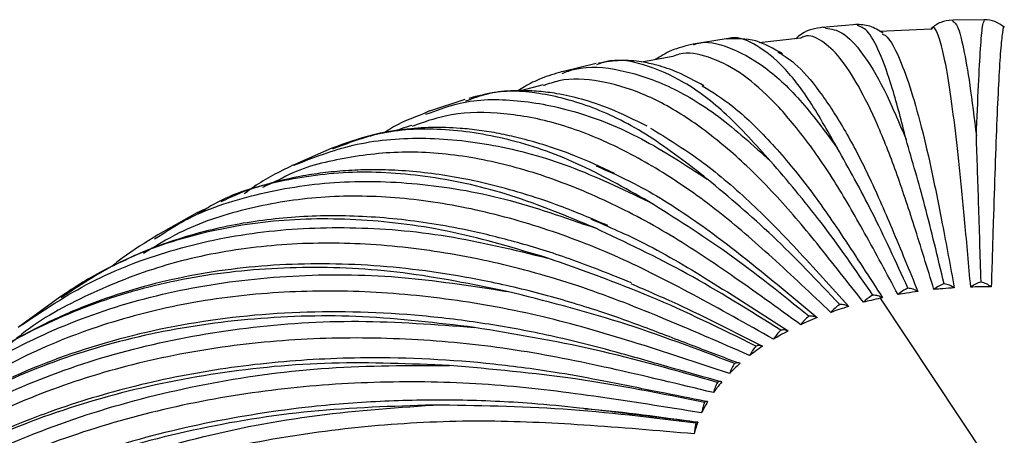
# Paper-space layout '_Isométrica' of a CAD drawing. Header units: millimetres. Extents: x -523 to 521, y -300 to 804.
# Tile 39 of 69: x 9 to 76, y -136 to -108. Entities that reach past the tile are written whole.
import ezdxf

# ---------------------------------------------------------------- set-up
doc = ezdxf.new("R2010")
doc.units = ezdxf.units.MM

psp = doc.layouts.new('_Isométrica')

# ---------------------------------------------------------------- linework, layer by layer
at = {"color": 7, "linetype": 'Continuous', "lineweight": 25}
for p, q in [((65.852, -108.247), (63.724, -108.421)), ((72.296, -107.953), (72.358, -108.029)), ((74.463, -107.93), (72.357, -107.95)), ((74.464, -108.006), (74.485, -107.93)), ((70.881, -108.558), (67.368, -108.706)), ((56.962, -109.219), (54.72, -109.576)), ((62.011, -109.167), (59.204, -109.471)), ((48.133, -110.886), (45.827, -111.44)), ((48.269, -110.938), (48.155, -110.976)), ((53.339, -110.406), (51.242, -110.787)), ((44.544, -112.342), (42.994, -112.729)), ((39.219, -113.319), (36.821, -114.112)), ((39.482, -113.364), (39.257, -113.435)), ((36.817, -114.108), (36.491, -114.258)), ((36.569, -114.32), (36.859, -114.226)), ((30.19, -116.638), (27.672, -117.734)), ((27.581, -117.793), (27.683, -117.759)), ((21.789, -120.671), (21.018, -121.023)), ((21.484, -120.857), (21.066, -121.112)), ((21.019, -121.029), (18.369, -122.517)), ((18.363, -122.514), (18.068, -122.712)), ((18.152, -122.786), (18.427, -122.619)), ((11.722, -126.754), (8.893, -128.801)), ((81.773, -148.367), (67.439, -126.809))]:
    psp.add_line(p, q, dxfattribs=at)
for points, knots in [([(67.605, -108.832), (67.31, -108.643), (66.721, -108.264), (66.062, -108.247), (65.733, -108.239)], [0, 0, 0, 0, 0.49947, 1, 1, 1, 1]), ([(72.296, -107.934), (72.032, -107.964), (71.506, -108.025), (71.075, -108.355), (70.86, -108.52)], [0, 0, 0, 0, 0.501201, 1, 1, 1, 1]), ([(72.358, -108.029), (72.459, -108.1), (72.685, -108.262), (73.069, -109.749), (73.497, -112.162), (73.793, -114.605), (73.941, -115.826)], [0, 0, 0, 0, 0.210802, 0.472713, 0.736463, 1, 1, 1, 1]), ([(73.941, -115.826), (73.99, -114.607), (74.087, -112.171), (74.228, -109.746), (74.355, -108.248), (74.431, -108.08), (74.464, -108.006)], [0, 0, 0, 0, 0.26266, 0.525071, 0.789571, 1, 1, 1, 1]), ([(75.829, -108.423), (75.628, -108.276), (75.227, -107.981), (74.732, -107.935), (74.485, -107.912)], [0, 0, 0, 0, 0.499771, 1, 1, 1, 1]), ([(75.828, -108.445), (75.826, -108.436), (75.788, -108.261), (75.707, -108.721), (75.586, -109.865), (75.461, -111.87), (75.335, -114.541), (75.21, -117.781), (75.084, -121.741), (74.999, -124.569), (74.955, -126.044)], [0, 0, 0, 0, 0.00821, 0.157486, 0.304559, 0.448653, 0.589089, 0.725295, 0.85682, 1, 1, 1, 1]), ([(63.528, -108.422), (63.023, -108.503), (62.365, -108.608), (61.814, -109.09), (61.687, -109.202)], [0, 0, 0, 0, 0.768476, 1, 1, 1, 1]), ([(71.064, -126.225), (70.617, -124.773), (69.759, -121.988), (68.475, -118.094), (67.211, -114.919), (65.935, -112.311), (64.665, -110.376), (63.435, -109.275), (62.543, -108.877), (62.097, -109.126), (62.012, -109.173)], [0, 0, 0, 0, 0.139447, 0.267544, 0.4002, 0.536974, 0.677312, 0.820551, 0.965936, 1, 1, 1, 1]), ([(63.528, -108.426), (63.532, -108.425), (63.593, -108.391), (63.663, -108.437), (63.729, -108.481)], [0, 0, 0, 0, 0.050768, 1, 1, 1, 1]), ([(63.729, -108.481), (64.094, -108.539), (64.883, -108.663), (66.211, -110.107), (67.663, -112.455), (68.67, -114.85), (69.174, -116.047)], [0, 0, 0, 0, 0.221798, 0.480061, 0.740135, 1, 1, 1, 1]), ([(69.174, -116.048), (68.866, -114.838), (68.251, -112.421), (67.363, -110.021), (66.555, -108.535), (66.075, -108.381), (65.857, -108.312)], [0, 0, 0, 0, 0.260191, 0.520135, 0.78215, 1, 1, 1, 1]), ([(67.557, -108.889), (67.638, -108.92), (67.953, -109.039), (68.546, -110.1), (69.317, -112.018), (70.096, -114.682), (70.867, -117.894), (71.65, -121.831), (72.173, -124.644), (72.446, -126.11)], [0, 0, 0, 0, 0.056718, 0.221382, 0.38271, 0.539942, 0.69244, 0.839696, 1, 1, 1, 1]), ([(73.559, -126.058), (73.427, -124.585), (73.174, -121.76), (72.794, -117.805), (72.421, -114.571), (72.043, -111.903), (71.668, -109.908), (71.304, -108.749), (71.04, -108.309), (70.908, -108.539), (70.882, -108.584)], [0, 0, 0, 0, 0.139318, 0.2672958, 0.3998289, 0.5364764, 0.6766843, 0.8197908, 0.9650409, 1, 1, 1, 1]), ([(54.714, -109.572), (54.203, -109.696), (53.235, -109.932), (52.49, -110.402), (52.138, -110.624)], [0, 0, 0, 0, 0.527207, 1, 1, 1, 1]), ([(54.728, -109.624), (54.808, -109.593), (55.558, -109.3), (57.148, -109.705), (59.479, -110.928), (61.94, -113.176), (63.641, -115.467), (64.492, -116.612)], [0, 0, 0, 0, 0.029031, 0.272209, 0.513742, 0.756969, 1, 1, 1, 1]), ([(60.783, -110.23), (60.18, -109.88), (58.918, -109.148), (57.631, -109.192), (56.959, -109.215)], [0, 0, 0, 0, 0.478082, 1, 1, 1, 1]), ([(64.492, -116.612), (63.833, -115.441), (62.517, -113.1), (60.607, -110.757), (58.8, -109.455), (57.59, -108.983), (57.035, -109.227), (56.998, -109.243)], [0, 0, 0, 0, 0.245336, 0.490439, 0.737494, 0.982569, 1, 1, 1, 1]), ([(68.625, -126.57), (67.87, -125.163), (66.421, -122.461), (64.252, -118.693), (62.118, -115.641), (59.963, -113.158), (57.819, -111.347), (55.741, -110.366), (54.235, -110.055), (53.482, -110.348), (53.339, -110.403)], [0, 0, 0, 0, 0.139448, 0.267545, 0.400202, 0.536977, 0.677316, 0.820556, 0.965942, 1, 1, 1, 1]), ([(60.461, -110.104), (60.844, -110.334), (61.752, -110.879), (63.26, -112.648), (64.928, -115.19), (66.582, -118.323), (68.263, -122.168), (69.386, -124.921), (69.971, -126.356)], [0, 0, 0, 0, 0.1318, 0.311689, 0.487011, 0.657054, 0.821252, 1, 1, 1, 1]), ([(59.969, -117.511), (58.97, -116.4), (56.973, -114.179), (54.075, -112.015), (51.328, -110.859), (49.38, -110.525), (48.433, -110.877), (48.269, -110.938)], [0, 0, 0, 0, 0.2372668, 0.4743086, 0.7132383, 0.9502537, 1, 1, 1, 1]), ([(55.432, -112.396), (54.843, -112.071), (53.767, -111.477), (52.345, -111.001), (51.092, -110.738), (49.824, -110.62), (48.798, -110.782), (48.295, -110.861)], [0, 0, 0, 0, 0.239236, 0.436939, 0.591993, 0.79966, 1, 1, 1, 1]), ([(45.822, -111.436), (45.341, -111.581), (44.455, -111.846), (43.46, -112.327), (42.965, -112.643), (42.815, -112.738)], [0, 0, 0, 0, 0.453031, 0.835027, 1, 1, 1, 1]), ([(45.816, -111.553), (46.111, -111.445), (47.334, -110.998), (49.739, -111.225), (52.99, -112.267), (56.415, -114.295), (58.785, -116.439), (59.969, -117.511)], [0, 0, 0, 0, 0.073824, 0.305784, 0.536174, 0.768181, 1, 1, 1, 1]), ([(66.28, -127.09), (65.229, -125.748), (63.212, -123.172), (60.193, -119.592), (57.222, -116.726), (54.223, -114.43), (51.239, -112.808), (48.343, -111.994), (46.092, -111.841), (44.901, -112.266), (44.556, -112.39)], [0, 0, 0, 0, 0.13602, 0.260969, 0.390365, 0.523777, 0.660666, 0.800386, 0.942197, 1, 1, 1, 1]), ([(55.678, -118.73), (54.354, -117.703), (51.707, -115.65), (47.867, -113.736), (44.221, -112.792), (41.401, -112.668), (39.925, -113.203), (39.482, -113.364)], [0, 0, 0, 0, 0.225516, 0.450817, 0.677914, 0.90319, 1, 1, 1, 1]), ([(51.604, -115.147), (50.75, -114.724), (49.192, -113.952), (47.179, -113.296), (45.604, -112.934), (44.214, -112.756), (42.855, -112.706), (41.24, -112.795), (40.09, -113.096), (39.495, -113.251)], [0, 0, 0, 0, 0.1900443, 0.3467271, 0.4893787, 0.5958796, 0.7070663, 0.8482372, 1, 1, 1, 1]), ([(55.337, -112.391), (56.024, -112.824), (57.524, -113.768), (59.915, -116.092), (62.423, -119.053), (64.976, -122.749), (66.681, -125.399), (67.569, -126.78)], [0, 0, 0, 0, 0.177195, 0.386774, 0.590043, 0.786325, 1, 1, 1, 1]), ([(36.859, -114.226), (37.527, -113.98), (39.363, -113.301), (42.721, -113.27), (46.843, -114.064), (51.177, -115.806), (54.178, -117.756), (55.678, -118.73)], [0, 0, 0, 0, 0.125182, 0.34428, 0.561894, 0.781035, 1, 1, 1, 1]), ([(36.491, -114.258), (35.644, -114.583), (34.648, -114.966), (33.867, -115.515), (33.75, -115.598)], [0, 0, 0, 0, 0.84985, 1, 1, 1, 1]), ([(64.067, -127.775), (62.736, -126.519), (60.182, -124.11), (56.361, -120.778), (52.601, -118.157), (48.803, -116.106), (45.027, -114.734), (41.356, -114.143), (38.183, -114.233), (36.376, -114.885), (35.635, -115.153)], [0, 0, 0, 0, 0.130702, 0.250765, 0.375101, 0.503298, 0.634834, 0.769091, 0.905358, 1, 1, 1, 1]), ([(49.387, -118.343), (48.475, -117.921), (46.823, -117.157), (44.657, -116.418), (42.97, -115.944), (41.543, -115.629), (40.199, -115.41), (38.675, -115.252), (36.954, -115.202), (34.991, -115.341), (32.736, -115.713), (31.1, -116.304), (30.189, -116.633)], [0, 0, 0, 0, 0.127781, 0.231364, 0.311189, 0.3825, 0.452754, 0.521462, 0.624578, 0.730548, 0.849875, 1, 1, 1, 1]), ([(51.685, -120.25), (50.057, -119.33), (46.802, -117.49), (42.082, -115.893), (37.59, -115.221), (33.587, -115.424), (31.281, -116.297), (30.238, -116.692)], [0, 0, 0, 0, 0.207001, 0.413806, 0.622257, 0.829039, 1, 1, 1, 1]), ([(35.613, -115.087), (35.372, -115.159), (35.019, -115.265), (34.68, -115.407), (34.573, -115.452)], [0, 0, 0, 0, 0.683533, 1, 1, 1, 1]), ([(51.815, -115.263), (52.93, -115.945), (55.126, -117.29), (58.459, -120.093), (61.84, -123.56), (64.1, -126.068), (65.278, -127.375)], [0, 0, 0, 0, 0.254713, 0.501757, 0.740309, 1, 1, 1, 1]), ([(27.683, -117.759), (28.976, -117.256), (31.658, -116.213), (36.204, -115.809), (41.134, -116.292), (46.308, -117.684), (49.893, -119.395), (51.685, -120.25)], [0, 0, 0, 0, 0.188986, 0.392104, 0.593847, 0.797005, 1, 1, 1, 1]), ([(71.753, -125.834), (71.318, -124.02), (70.456, -120.426), (69.598, -117.498), (69.174, -116.047)], [0, 0, 0, 0, 0.504814, 1, 1, 1, 1]), ([(74.257, -125.717), (74.204, -123.886), (74.098, -120.257), (73.993, -117.293), (73.941, -115.826)], [0, 0, 0, 0, 0.504814, 1, 1, 1, 1]), ([(62.02, -128.615), (60.43, -127.465), (57.381, -125.26), (52.816, -122.232), (48.326, -119.911), (43.79, -118.16), (39.285, -117.1), (34.882, -116.761), (30.719, -117.298), (27.929, -118.01), (26.659, -118.766), (26.567, -118.821)], [0, 0, 0, 0, 0.1240491, 0.238001, 0.3560088, 0.4776801, 0.6025216, 0.7299441, 0.8592751, 0.9897772, 1, 1, 1, 1]), ([(69.295, -126.13), (68.485, -124.361), (66.879, -120.857), (65.283, -118.018), (64.492, -116.612)], [0, 0, 0, 0, 0.504814, 1, 1, 1, 1]), ([(66.92, -126.602), (65.748, -124.905), (63.425, -121.544), (61.114, -118.847), (59.969, -117.511)], [0, 0, 0, 0, 0.5048138, 1, 1, 1, 1]), ([(48.053, -122.047), (46.146, -121.254), (42.334, -119.67), (36.813, -118.455), (31.532, -118.099), (26.63, -118.793), (23.267, -119.737), (21.705, -120.719), (21.484, -120.857)], [0, 0, 0, 0, 0.193434, 0.386686, 0.581476, 0.774705, 0.968173, 1, 1, 1, 1]), ([(48.914, -121.885), (47.834, -121.424), (45.845, -120.575), (43.173, -119.7), (40.898, -119.07), (38.765, -118.616), (36.699, -118.302), (34.775, -118.132), (32.986, -118.083), (31.343, -118.132), (29.761, -118.274), (28.117, -118.518), (26.159, -118.955), (24.263, -119.506), (23.071, -120.077), (22.649, -120.279)], [0, 0, 0, 0, 0.108181, 0.199105, 0.279092, 0.357023, 0.433387, 0.509924, 0.575499, 0.640154, 0.703258, 0.765203, 0.842318, 0.944142, 1, 1, 1, 1]), ([(27.668, -117.729), (26.761, -118.173), (25.531, -118.774), (24.505, -119.534), (24.237, -119.733)], [0, 0, 0, 0, 0.738498, 1, 1, 1, 1]), ([(48.134, -117.831), (48.989, -118.207), (51.176, -119.166), (54.749, -121.409), (58.906, -124.591), (61.686, -126.918), (63.135, -128.13)], [0, 0, 0, 0, 0.175615, 0.448878, 0.712748, 1, 1, 1, 1]), ([(18.427, -122.619), (19.007, -122.247), (21.021, -120.953), (25.008, -119.671), (30.285, -118.792), (35.955, -118.918), (41.886, -119.898), (45.998, -121.331), (48.053, -122.047)], [0, 0, 0, 0, 0.074892, 0.259935, 0.445283, 0.629378, 0.814764, 1, 1, 1, 1]), ([(26.557, -118.8), (26.274, -118.927), (25.913, -119.089), (25.559, -119.266), (25.483, -119.304)], [0, 0, 0, 0, 0.783412, 1, 1, 1, 1]), ([(64.667, -127.242), (63.15, -125.643), (60.146, -122.475), (57.158, -119.97), (55.678, -118.73)], [0, 0, 0, 0, 0.504814, 1, 1, 1, 1]), ([(60.171, -129.597), (58.348, -128.571), (54.85, -126.603), (49.616, -123.931), (44.466, -121.96), (39.263, -120.564), (34.096, -119.852), (29.052, -119.866), (24.255, -120.69), (20.324, -121.976), (18.197, -123.295), (17.403, -123.787)], [0, 0, 0, 0, 0.11619, 0.222922, 0.333453, 0.447416, 0.564347, 0.683697, 0.804834, 0.927068, 1, 1, 1, 1]), ([(62.57, -128.04), (60.734, -126.563), (57.096, -123.636), (53.477, -121.372), (51.685, -120.25)], [0, 0, 0, 0, 0.504814, 1, 1, 1, 1]), ([(44.84, -124.093), (42.685, -123.448), (38.377, -122.159), (32.134, -121.368), (26.173, -121.432), (20.604, -122.462), (15.746, -124.187), (13.027, -125.979), (11.801, -126.787)], [0, 0, 0, 0, 0.1716324, 0.3431021, 0.5159374, 0.6873879, 0.8590494, 1, 1, 1, 1]), ([(50.527, -125.774), (49.187, -125.234), (46.601, -124.192), (43.044, -123.076), (39.154, -122.095), (34.877, -121.396), (30.23, -121.135), (25.755, -121.408), (22.188, -122.073), (19.422, -122.892), (17.528, -123.575), (16.316, -124.161), (15.782, -124.419)], [0, 0, 0, 0, 0.100984, 0.19487, 0.284623, 0.415411, 0.546747, 0.678392, 0.809433, 0.876544, 0.945661, 1, 1, 1, 1]), ([(47.772, -121.437), (48.982, -121.959), (51.731, -123.146), (56.222, -125.846), (59.476, -127.942), (61.172, -129.035)], [0, 0, 0, 0, 0.273624, 0.621404, 1, 1, 1, 1]), ([(9.019, -128.7), (10.59, -127.65), (13.739, -125.546), (19.191, -123.462), (25.079, -122.206), (31.382, -121.89), (37.98, -122.417), (42.554, -123.534), (44.84, -124.092)], [0, 0, 0, 0, 0.1659907, 0.3328112, 0.4999082, 0.665874, 0.8330045, 1, 1, 1, 1]), ([(60.663, -128.984), (58.536, -127.651), (54.322, -125.009), (50.129, -123.028), (48.053, -122.047)], [0, 0, 0, 0, 0.504814, 1, 1, 1, 1]), ([(18.068, -122.712), (17.234, -123.221), (16.235, -123.832), (15.4, -124.543), (15.262, -124.661)], [0, 0, 0, 0, 0.834194, 1, 1, 1, 1]), ([(58.55, -130.704), (56.522, -129.818), (52.632, -128.118), (46.809, -125.848), (41.081, -124.272), (35.294, -123.276), (29.545, -122.958), (23.942, -123.369), (18.579, -124.523), (13.621, -126.499), (10.135, -128.373), (8.497, -129.794), (8.181, -130.069)], [0, 0, 0, 0, 0.107682, 0.206598, 0.309035, 0.414653, 0.523022, 0.633632, 0.745899, 0.859182, 0.972805, 1, 1, 1, 1]), ([(58.976, -130.058), (56.591, -128.889), (51.868, -126.572), (47.168, -124.914), (44.84, -124.092)], [0, 0, 0, 0, 0.504814, 1, 1, 1, 1]), ([(57.743, -131.199), (56.756, -130.825), (54.633, -130.019), (51.602, -128.849), (48.869, -127.862), (46.607, -127.147), (44.577, -126.569), (42.552, -126.06), (38.816, -125.246), (33.428, -124.492), (26.587, -124.406), (20.081, -125.231), (15.014, -126.674), (11.193, -128.275), (8.372, -129.761), (5.596, -131.507), (3.772, -133.029), (2.852, -133.796)], [0, 0, 0, 0, 0.048006, 0.103386, 0.1475, 0.180883, 0.213409, 0.246458, 0.279918, 0.396971, 0.514404, 0.632324, 0.74954, 0.808429, 0.869352, 0.93415, 1, 1, 1, 1]), ([(42.097, -126.354), (39.728, -125.874), (34.991, -124.914), (28.126, -124.597), (21.577, -125.123), (15.432, -126.549), (9.824, -128.887), (5.603, -131.347), (3.522, -133.297), (2.885, -133.894)], [0, 0, 0, 0, 0.154891, 0.309635, 0.465611, 0.620338, 0.775255, 0.931177, 1, 1, 1, 1]), ([(15.422, -124.586), (15.24, -124.669), (13.965, -125.25), (12.757, -126.056), (11.722, -126.747)], [0, 0, 0, 0, 0.142871, 1, 1, 1, 1]), ([(-0.404, -136.93), (0.771, -135.808), (3.425, -133.27), (8.388, -130.211), (14.249, -127.653), (20.654, -125.968), (27.49, -125.17), (34.652, -125.199), (39.616, -125.969), (42.097, -126.354)], [0, 0, 0, 0, 0.1163904, 0.2630613, 0.4104656, 0.5581141, 0.7047631, 0.8524412, 1, 1, 1, 1]), ([(57.182, -131.92), (54.981, -131.188), (50.76, -129.783), (44.441, -127.954), (38.225, -126.811), (31.945, -126.253), (25.706, -126.371), (19.622, -127.202), (13.817, -128.778), (8.383, -131.074), (3.517, -134.145), (0.398, -136.527), (-0.899, -138.033), (-0.96, -138.104)], [0, 0, 0, 0, 0.098632, 0.189236, 0.283065, 0.379807, 0.47907, 0.580384, 0.683217, 0.78698, 0.891055, 0.994811, 1, 1, 1, 1]), ([(50.485, -125.821), (51.546, -126.28), (54.521, -127.567), (57.502, -129.092), (59.421, -130.074)], [0, 0, 0, 0, 0.356344, 1, 1, 1, 1]), ([(69.295, -126.13), (69.173, -126.19), (68.93, -126.309), (68.727, -126.483), (68.625, -126.57)], [0, 0, 0, 0, 0.499702, 1, 1, 1, 1]), ([(69.971, -126.356), (69.868, -126.302), (69.662, -126.192), (69.417, -126.151), (69.295, -126.13)], [0, 0, 0, 0, 0.50044, 1, 1, 1, 1]), ([(71.753, -125.834), (71.628, -125.884), (71.378, -125.986), (71.169, -126.145), (71.064, -126.225)], [0, 0, 0, 0, 0.499702, 1, 1, 1, 1]), ([(72.446, -126.11), (72.186, -126.127), (71.724, -126.159), (71.265, -126.205), (71.064, -126.225)], [0, 0, 0, 0, 0.5624813, 1, 1, 1, 1]), ([(72.446, -126.11), (72.341, -126.047), (72.13, -125.923), (71.879, -125.863), (71.753, -125.834)], [0, 0, 0, 0, 0.50044, 1, 1, 1, 1]), ([(74.257, -125.717), (74.131, -125.759), (73.878, -125.842), (73.665, -125.986), (73.559, -126.058)], [0, 0, 0, 0, 0.499702, 1, 1, 1, 1]), ([(74.955, -126.044), (74.694, -126.043), (74.228, -126.041), (73.763, -126.053), (73.559, -126.058)], [0, 0, 0, 0, 0.561906, 1, 1, 1, 1]), ([(74.955, -126.044), (74.849, -125.974), (74.637, -125.834), (74.383, -125.756), (74.257, -125.717)], [0, 0, 0, 0, 0.50044, 1, 1, 1, 1]), ([(57.535, -131.246), (54.931, -130.257), (49.772, -128.3), (44.639, -126.998), (42.097, -126.354)], [0, 0, 0, 0, 0.504814, 1, 1, 1, 1]), ([(66.92, -126.602), (66.804, -126.671), (66.571, -126.807), (66.377, -126.996), (66.28, -127.09)], [0, 0, 0, 0, 0.4997022, 1, 1, 1, 1]), ([(67.439, -126.809), (67.222, -126.858), (66.832, -126.947), (66.45, -127.046), (66.28, -127.09)], [0, 0, 0, 0, 0.556933, 1, 1, 1, 1]), ([(67.569, -126.78), (67.47, -126.733), (67.272, -126.638), (67.037, -126.614), (66.92, -126.602)], [0, 0, 0, 0, 0.50044, 1, 1, 1, 1]), ([(67.569, -126.78), (67.545, -126.786), (67.501, -126.795), (67.458, -126.805), (67.439, -126.809)], [0, 0, 0, 0, 0.560354, 1, 1, 1, 1]), ([(69.971, -126.356), (69.717, -126.393), (69.265, -126.458), (68.82, -126.536), (68.625, -126.57)], [0, 0, 0, 0, 0.5630776, 1, 1, 1, 1]), ([(64.667, -127.242), (64.557, -127.319), (64.338, -127.472), (64.157, -127.674), (64.067, -127.775)], [0, 0, 0, 0, 0.499702, 1, 1, 1, 1]), ([(65.278, -127.375), (65.05, -127.446), (64.64, -127.573), (64.243, -127.713), (64.067, -127.775)], [0, 0, 0, 0, 0.557187, 1, 1, 1, 1]), ([(65.278, -127.375), (65.185, -127.334), (64.997, -127.254), (64.777, -127.246), (64.667, -127.242)], [0, 0, 0, 0, 0.50044, 1, 1, 1, 1]), ([(56.515, -132.469), (55.494, -132.18), (53.274, -131.552), (50.089, -130.634), (47.195, -129.854), (44.805, -129.31), (42.677, -128.887), (40.568, -128.531), (38.446, -128.236), (34.207, -127.78), (27.926, -127.601), (19.926, -128.459), (12.427, -130.401), (6.937, -132.796), (3.131, -135.02), (0.68, -136.687), (-1.699, -138.582), (-4.025, -140.685), (-5.504, -142.366), (-6.237, -143.199)], [0, 0, 0, 0, 0.041942, 0.091131, 0.130758, 0.160672, 0.189259, 0.218312, 0.24774, 0.277252, 0.395064, 0.513703, 0.63187, 0.750024, 0.797699, 0.845694, 0.894962, 0.94794, 1, 1, 1, 1]), ([(39.866, -128.797), (37.32, -128.495), (32.23, -127.891), (24.852, -128.093), (17.811, -129.109), (11.218, -131.01), (5.146, -133.728), (-0.246, -137.292), (-4.055, -140.509), (-5.771, -142.731), (-6.197, -143.283)], [0, 0, 0, 0, 0.136231, 0.272333, 0.409519, 0.545605, 0.68186, 0.818998, 0.954987, 1, 1, 1, 1]), ([(62.57, -128.04), (62.469, -128.125), (62.268, -128.293), (62.102, -128.508), (62.02, -128.615)], [0, 0, 0, 0, 0.499702, 1, 1, 1, 1]), ([(63.135, -128.13), (62.923, -128.217), (62.545, -128.374), (62.181, -128.541), (62.02, -128.615)], [0, 0, 0, 0, 0.5577742, 1, 1, 1, 1]), ([(63.135, -128.13), (63.048, -128.096), (62.874, -128.029), (62.671, -128.037), (62.57, -128.04)], [0, 0, 0, 0, 0.50044, 1, 1, 1, 1]), ([(-9.397, -147.335), (-8.415, -146.031), (-6.115, -142.975), (-1.566, -138.934), (4.022, -135.163), (10.276, -132.186), (17.076, -130.016), (24.343, -128.707), (31.953, -128.199), (37.229, -128.598), (39.866, -128.797)], [0, 0, 0, 0, 0.096369, 0.225906, 0.354398, 0.483533, 0.612882, 0.741355, 0.87073, 1, 1, 1, 1]), ([(56.364, -132.528), (53.581, -131.736), (48.068, -130.165), (42.583, -129.25), (39.866, -128.797)], [0, 0, 0, 0, 0.504814, 1, 1, 1, 1]), ([(60.663, -128.984), (60.573, -129.075), (60.392, -129.257), (60.245, -129.483), (60.171, -129.597)], [0, 0, 0, 0, 0.4997022, 1, 1, 1, 1]), ([(61.172, -129.035), (61.093, -129.007), (60.936, -128.951), (60.754, -128.973), (60.663, -128.984)], [0, 0, 0, 0, 0.50044, 1, 1, 1, 1]), ([(56.089, -133.225), (53.75, -132.658), (49.264, -131.569), (42.549, -130.214), (35.943, -129.537), (29.269, -129.449), (22.638, -130.035), (16.174, -131.323), (9.999, -133.329), (4.245, -136.048), (-1.003, -139.423), (-5.551, -143.463), (-8.424, -146.493), (-9.565, -148.287), (-9.636, -148.399)], [0, 0, 0, 0, 0.089298, 0.171328, 0.256277, 0.343864, 0.433733, 0.525459, 0.61856, 0.712503, 0.806729, 0.900666, 0.993754, 1, 1, 1, 1]), ([(61.172, -129.035), (60.981, -129.137), (60.639, -129.319), (60.314, -129.512), (60.171, -129.597)], [0, 0, 0, 0, 0.558343, 1, 1, 1, 1]), ([(58.976, -130.058), (58.897, -130.155), (58.74, -130.35), (58.613, -130.586), (58.55, -130.704)], [0, 0, 0, 0, 0.499702, 1, 1, 1, 1]), ([(59.421, -130.074), (59.253, -130.189), (58.954, -130.395), (58.673, -130.609), (58.55, -130.704)], [0, 0, 0, 0, 0.5588978, 1, 1, 1, 1]), ([(59.421, -130.074), (59.352, -130.052), (59.214, -130.007), (59.055, -130.041), (58.976, -130.058)], [0, 0, 0, 0, 0.50044, 1, 1, 1, 1]), ([(55.583, -133.819), (54.526, -133.61), (52.22, -133.153), (48.901, -132.482), (45.874, -131.917), (43.378, -131.55), (38.989, -131.024), (33.191, -130.735), (26.094, -131.103), (19.858, -132.011), (13.885, -133.487), (8.237, -135.514), (2.958, -138.076), (-0.893, -140.515), (-3.543, -142.509), (-5.174, -143.853), (-6.743, -145.27), (-8.259, -146.771), (-9.75, -148.392), (-11.326, -150.294), (-13.004, -152.513), (-14.047, -154.234), (-14.565, -155.089)], [0, 0, 0, 0, 0.036952, 0.080665, 0.116042, 0.142769, 0.168032, 0.269988, 0.347556, 0.425498, 0.50366, 0.581332, 0.659088, 0.73742, 0.766703, 0.795909, 0.825145, 0.854916, 0.885354, 0.917884, 0.959208, 1, 1, 1, 1]), ([(-17.367, -160.35), (-16.395, -158.517), (-14.356, -154.671), (-10.144, -149.423), (-5.064, -144.58), (0.793, -140.411), (7.31, -136.966), (14.407, -134.292), (21.987, -132.444), (29.928, -131.371), (35.432, -131.378), (38.184, -131.381)], [0, 0, 0, 0, 0.102099, 0.214201, 0.326847, 0.438584, 0.55088, 0.663362, 0.775082, 0.887586, 1, 1, 1, 1]), ([(38.184, -131.381), (35.5, -131.269), (30.137, -131.046), (22.362, -131.797), (14.944, -133.34), (7.993, -135.729), (1.609, -138.911), (-4.131, -142.837), (-9.083, -147.494), (-12.566, -151.627), (-14.066, -154.376), (-14.498, -155.169)], [0, 0, 0, 0, 0.118805, 0.237498, 0.357135, 0.475815, 0.59464, 0.714236, 0.83283, 0.951832, 1, 1, 1, 1]), ([(55.48, -133.886), (52.562, -133.3), (46.783, -132.14), (41.031, -131.632), (38.184, -131.381)], [0, 0, 0, 0, 0.504814, 1, 1, 1, 1]), ([(57.909, -131.232), (57.768, -131.358), (57.515, -131.584), (57.284, -131.817), (57.182, -131.92)], [0, 0, 0, 0, 0.5594437, 1, 1, 1, 1]), ([(57.535, -131.246), (57.47, -131.348), (57.339, -131.553), (57.234, -131.798), (57.182, -131.92)], [0, 0, 0, 0, 0.499702, 1, 1, 1, 1]), ([(57.909, -131.232), (57.851, -131.214), (57.735, -131.179), (57.602, -131.224), (57.535, -131.246)], [0, 0, 0, 0, 0.50044, 1, 1, 1, 1]), ([(55.288, -134.6), (52.848, -134.206), (48.167, -133.45), (41.162, -132.593), (34.27, -132.406), (27.307, -132.813), (20.39, -133.891), (13.646, -135.659), (7.205, -138.124), (1.197, -141.267), (-4.258, -145.044), (-9.079, -149.378), (-13.123, -154.213), (-15.839, -158.221), (-16.948, -160.707), (-17.223, -161.324)], [0, 0, 0, 0, 0.080038, 0.153561, 0.229701, 0.308204, 0.388753, 0.470968, 0.554414, 0.638615, 0.723069, 0.807265, 0.890699, 0.972897, 1, 1, 1, 1]), ([(56.661, -132.49), (56.548, -132.626), (56.347, -132.868), (56.167, -133.116), (56.089, -133.225)], [0, 0, 0, 0, 0.559985, 1, 1, 1, 1]), ([(56.364, -132.528), (56.312, -132.635), (56.21, -132.849), (56.129, -133.1), (56.089, -133.225)], [0, 0, 0, 0, 0.499702, 1, 1, 1, 1]), ([(56.661, -132.49), (56.614, -132.476), (56.521, -132.448), (56.416, -132.502), (56.364, -132.528)], [0, 0, 0, 0, 0.50044, 1, 1, 1, 1]), ([(-23.119, -175.984), (-22.998, -175.405), (-22.397, -172.527), (-20.322, -167.627), (-16.906, -161.405), (-12.506, -155.66), (-7.282, -150.449), (-1.278, -145.848), (5.408, -141.924), (12.686, -138.728), (20.462, -136.321), (28.607, -134.664), (34.253, -134.266), (37.075, -134.067)], [0, 0, 0, 0, 0.024689, 0.122692, 0.219827, 0.317231, 0.415107, 0.512194, 0.609766, 0.7075, 0.804572, 0.902325, 1, 1, 1, 1]), ([(54.956, -135.226), (53.702, -135.076), (51.053, -134.76), (47.324, -134.286), (44.013, -133.966), (41.264, -133.801), (37.922, -133.698), (33.757, -133.758), (27.975, -134.197), (21.475, -135.216), (14.444, -137.051), (7.796, -139.552), (1.606, -142.69), (-4.056, -146.432), (-8.849, -150.506), (-12.8, -154.733), (-15.36, -158.141), (-17.159, -160.952), (-18.547, -163.367), (-20.137, -166.556), (-21.054, -169.049), (-21.56, -170.426)], [0, 0, 0, 0, 0.0374412, 0.0790642, 0.1112851, 0.1362129, 0.1612883, 0.2115266, 0.2618991, 0.338265, 0.4152029, 0.491693, 0.5680842, 0.6450443, 0.7216753, 0.7858763, 0.8490049, 0.8737019, 0.9060541, 0.9481436, 1, 1, 1, 1]), ([(37.075, -134.067), (34.297, -134.154), (28.745, -134.326), (20.696, -135.653), (13.016, -137.744), (5.821, -140.647), (-0.791, -144.299), (-6.72, -148.656), (-11.898, -153.654), (-16.21, -159.233), (-19.471, -164.802), (-20.838, -168.654), (-21.429, -170.322)], [0, 0, 0, 0, 0.102195, 0.204292, 0.307203, 0.409289, 0.511501, 0.614376, 0.716389, 0.818752, 0.921526, 1, 1, 1, 1]), ([(54.898, -135.296), (51.891, -134.926), (45.936, -134.192), (40.01, -134.108), (37.075, -134.067)], [0, 0, 0, 0, 0.504814, 1, 1, 1, 1]), ([(47.369, -134.313), (47.449, -134.319), (50, -134.521), (52.555, -134.879), (55.029, -135.227)], [0, 0, 0, 0, 0.03169, 1, 1, 1, 1]), ([(55.696, -133.829), (55.613, -133.972), (55.466, -134.227), (55.342, -134.486), (55.288, -134.6)], [0, 0, 0, 0, 0.560526, 1, 1, 1, 1]), ([(55.48, -133.886), (55.444, -133.996), (55.371, -134.215), (55.315, -134.471), (55.288, -134.6)], [0, 0, 0, 0, 0.499702, 1, 1, 1, 1]), ([(55.696, -133.829), (55.661, -133.818), (55.593, -133.796), (55.518, -133.856), (55.48, -133.886)], [0, 0, 0, 0, 0.50044, 1, 1, 1, 1]), ([(54.791, -136.021), (52.289, -135.806), (47.488, -135.395), (40.302, -135.053), (33.234, -135.373), (26.092, -136.293), (18.997, -137.88), (12.079, -140.144), (5.473, -143.083), (-0.689, -146.668), (-6.287, -150.845), (-11.221, -155.538), (-15.407, -160.656), (-18.829, -166.086), (-21.351, -171.745), (-22.748, -175.602), (-23.105, -177.586), (-23.107, -177.598)], [0, 0, 0, 0, 0.070683, 0.135612, 0.202853, 0.272181, 0.343315, 0.41592, 0.489613, 0.563973, 0.638556, 0.71291, 0.786593, 0.859183, 0.930299, 0.999605, 1, 1, 1, 1]), ([(55.029, -135.227), (54.978, -135.375), (54.887, -135.638), (54.82, -135.904), (54.791, -136.021)], [0, 0, 0, 0, 0.5610711, 1, 1, 1, 1]), ([(54.898, -135.296), (54.877, -135.408), (54.835, -135.632), (54.806, -135.891), (54.791, -136.021)], [0, 0, 0, 0, 0.499702, 1, 1, 1, 1]), ([(55.029, -135.227), (55.007, -135.218), (54.965, -135.2), (54.92, -135.264), (54.898, -135.296)], [0, 0, 0, 0, 0.50044, 1, 1, 1, 1])]:
    psp.add_open_spline(points, degree=3, knots=knots, dxfattribs=at)

doc.saveas('drawing.dxf')
